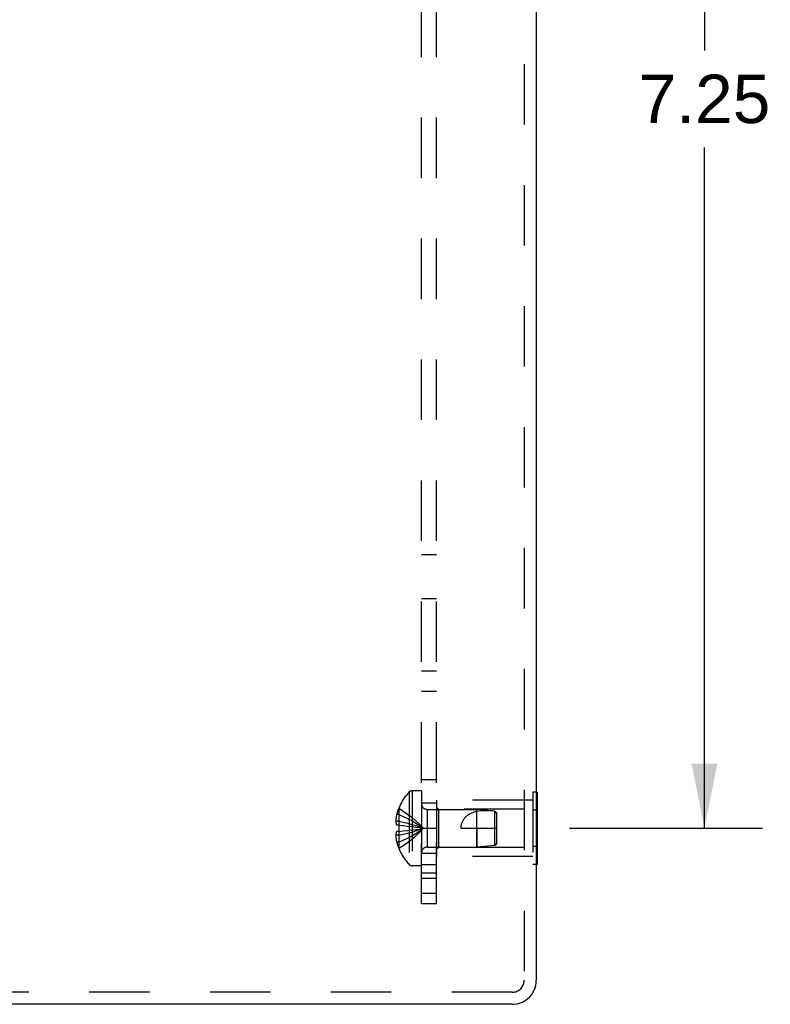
# Model space of a CAD drawing. Header units: inches. Extents: x 0 to 54.6, y 0 to 35.4.
# Tile 18 of 19: x 30.6 to 34.4, y 15 to 19.9. Entities that reach past the tile are written whole.
import ezdxf

# ---------------------------------------------------------------- set-up
doc = ezdxf.new("R2010")
doc.units = ezdxf.units.IN
doc.header["$LTSCALE"] = 3.005357
doc.header["$MEASUREMENT"] = 0
doc.linetypes.add('HIDDEN', pattern=[0.2, 0.1, -0.1])
doc.layers.get('0').update_dxf_attribs({"linetype": 'CONTINUOUS'})
for name, color, linetype in [('DEFAULT_2', 8, 'HIDDEN'), ('DIMENSIONS', 7, 'CONTINUOUS'), ('SUBPANEL', 7, 'CONTINUOUS')]:
    doc.layers.add(name, color=color, linetype=linetype)
doc.styles.get("Standard").update_dxf_attribs({"font": 'arial.ttf'})
doc.dimstyles.new('DIMSTYLE_1', dxfattribs={"dimtxt": 0.241071, "dimasz": 0.321429, "dimexe": 0.09, "dimexo": 0.07, "dimgap": 0.0375, "dimtad": 0, "dimtih": 1, "dimtoh": 1, "dimzin": 4, "dimdsep": 46, "dimtxsty": 'Standard', "dimblk": '_FILLED', "dimblk1": '_FILLED', "dimblk2": '_FILLED', "dimcen": 0.09, "dimadec": 3, "dimazin": 1, "dimtfac": 1, "dimtdec": 3, "dimtofl": 0, "dimtmove": 0, "dimatfit": 3, "dimldrblk": '_FILLED', "dimfxl": 0, "dimtolj": 1, "dimtzin": 4, "dimarcsym": 0})

# ---------------------------------------------------------------- blocks, each defined once
blk = doc.blocks.new('_FILLED')
at = {"color": 0, "linetype": 'ByBlock'}
blk.add_solid([(0, 0), (-1, 0.2), (-1, -0.2)], dxfattribs=at)
blk = doc.blocks.new('*D12')
at = {"layer": 'DIMENSIONS', "color": 2, "linetype": 'Continuous'}
for p, q in [((33.3752, 23.1272), (34.3359, 23.1272)), ((34.0467, 23.1272), (34.0467, 19.7433)), ((34.0467, 15.8772), (34.0467, 19.2612)), ((33.3752, 15.8772), (34.3359, 15.8772))]:
    blk.add_line(p, q, dxfattribs=at)
at = {"layer": 'DIMENSIONS', "color": 2, "linetype": 'Continuous', "xscale": 0.3214285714, "yscale": 0.3214285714, "zscale": 0.3214285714}
for p, rotation in [((34.0467, 23.1272), 90), ((34.0467, 15.8772), 270)]:
    blk.add_blockref('_FILLED', p, dxfattribs=dict(at, rotation=rotation))
at = {"layer": 'DIMENSIONS', "color": 2, "linetype": 'Continuous', "insert": (34.0467, 19.6228), "char_height": 0.24107, "width": 0.655105, "attachment_point": 2, "line_spacing_factor": 0.9}
blk.add_mtext('7.25', dxfattribs=at)

msp = doc.modelspace()

# ---------------------------------------------------------------- linework, layer by layer
at = {"color": 3, "linetype": 'Continuous'}
for p, q in [((33.2102, 23.8822), (33.2102, 15.1222)), ((33.0902, 15.0022), (28.2171, 15.0022))]:
    msp.add_line(p, q, dxfattribs=at)
at = {"color": 7, "linetype": 'Continuous'}
for p, q in [((33.2142, 16.0574), (33.2102, 16.0574)), ((33.2142, 16.0574), (33.2142, 15.6971)), ((33.2142, 15.9673), (33.2102, 15.9673)), ((33.2142, 15.7872), (33.2102, 15.7872)), ((33.2142, 15.6971), (33.2102, 15.6971))]:
    msp.add_line(p, q, dxfattribs=at)
msp.add_arc((33.0902, 15.1222), 0.12, 310.4027, 360, dxfattribs=at)
at = {"color": 3, "linetype": 'Continuous'}
msp.add_arc((33.0902, 15.1222), 0.12, 270, 310.4027, dxfattribs=at)
at = {"layer": 'DEFAULT_2', "color": 8, "linetype": 'HIDDEN'}
for p, q in [((33.1502, 23.8822), (33.1502, 15.1222)), ((32.5781, 16.0575), (32.5781, 15.697)), ((32.6392, 16.0637), (32.5926, 16.0637)), ((32.5926, 16.0637), (32.5926, 15.6907)), ((32.6392, 16.0637), (32.6392, 15.6907)), ((33.2102, 16.0574), (33.1932, 16.0574)), ((33.1932, 16.0574), (33.1932, 15.6971)), ((33.1932, 16.0172), (32.7142, 16.0172)), ((32.7142, 16.0172), (32.7142, 15.7372)), ((32.5262, 15.9765), (32.5258, 15.9767)), ((32.5262, 15.9765), (32.5258, 15.9755)), ((32.5258, 15.9755), (32.5258, 15.8927)), ((32.6674, 15.9712), (32.9142, 15.9712)), ((32.6674, 15.9712), (32.6674, 15.7832)), ((32.7242, 15.9722), (32.7142, 15.9822)), ((33.1517, 15.9722), (32.7242, 15.9722)), ((32.7242, 15.9722), (32.7242, 15.7822)), ((33.0042, 15.9622), (32.9142, 15.9712)), ((32.9142, 15.7832), (32.9142, 15.9712)), ((33.0042, 15.9622), (33.0094, 15.9565)), ((33.0142, 15.9512), (33.0042, 15.9622)), ((33.0042, 15.7922), (33.0042, 15.9622)), ((33.0094, 15.9565), (33.0142, 15.9512)), ((33.1517, 15.7822), (33.1517, 15.9722)), ((33.2102, 15.9673), (33.1932, 15.9673)), ((32.5258, 15.9121), (32.5109, 15.9121)), ((32.5258, 15.9457), (32.5158, 15.9457)), ((33.0142, 15.8032), (33.0142, 15.9512)), ((32.5258, 15.8927), (32.5158, 15.8927)), ((32.5258, 15.8617), (32.5158, 15.8617)), ((32.5262, 15.8927), (32.5258, 15.8927)), ((32.5258, 15.8927), (32.5483, 15.8906)), ((32.5258, 15.8617), (32.5483, 15.8639)), ((32.5262, 15.8618), (32.5258, 15.8617)), ((32.5258, 15.8617), (32.5258, 15.7789)), ((32.548, 15.8639), (32.5698, 15.8662)), ((32.5695, 15.8662), (32.5907, 15.8687)), ((32.5905, 15.8687), (32.611, 15.8714)), ((32.8342, 15.8772), (33.0142, 15.8772)), ((32.9142, 15.8772), (32.9142, 15.7832)), ((32.5258, 15.8423), (32.5109, 15.8423)), ((32.5258, 15.8087), (32.5158, 15.8087)), ((32.5258, 15.7789), (32.5262, 15.778)), ((32.5262, 15.778), (32.5258, 15.7777)), ((32.6674, 15.7832), (32.9142, 15.7832)), ((32.7242, 15.7822), (32.7142, 15.7722)), ((33.1517, 15.7822), (32.7242, 15.7822)), ((33.0042, 15.7922), (32.9142, 15.7832)), ((33.0142, 15.8032), (33.0042, 15.7922)), ((33.2102, 15.7872), (33.1932, 15.7872)), ((33.1932, 15.7372), (32.7142, 15.7372)), ((32.6392, 15.6907), (32.5926, 15.6907)), ((33.2102, 15.6971), (33.1932, 15.6971)), ((33.0902, 15.0622), (28.2171, 15.0622))]:
    msp.add_line(p, q, dxfattribs=at)
for points in [[(32.5262, 15.9765), (32.5483, 15.9628), (32.5698, 15.948), (32.5907, 15.932), (32.611, 15.9149), (32.6307, 15.8966), (32.6498, 15.8772)], [(32.9142, 15.9613), (32.9068, 15.9592), (32.8999, 15.9569), (32.8935, 15.9544), (32.8875, 15.9518), (32.8819, 15.949), (32.8767, 15.9461), (32.872, 15.9431), (32.8676, 15.9401), (32.8637, 15.937), (32.8601, 15.9339), (32.8568, 15.9307), (32.8539, 15.9276), (32.8512, 15.9244), (32.8487, 15.9212), (32.8465, 15.918), (32.8445, 15.9148), (32.8426, 15.9114), (32.841, 15.908), (32.8394, 15.9045), (32.8381, 15.9008), (32.8369, 15.8971), (32.8359, 15.8932), (32.8352, 15.8893), (32.8346, 15.8853), (32.8343, 15.8813), (32.8342, 15.8772)], [(33.0042, 15.9622), (32.9927, 15.9631), (32.9811, 15.9638), (32.9693, 15.9642), (32.9577, 15.9644), (32.9462, 15.9642), (32.935, 15.9636), (32.9244, 15.9627), (32.9142, 15.9613)], [(32.5158, 15.9457), (32.5148, 15.9413), (32.5139, 15.9369), (32.5131, 15.9326), (32.5125, 15.9284), (32.5119, 15.9243), (32.5115, 15.9202), (32.5111, 15.9161), (32.5109, 15.9121)], [(32.5109, 15.9121), (32.5111, 15.9097), (32.5115, 15.9073), (32.512, 15.9049), (32.5126, 15.9024), (32.5132, 15.9), (32.514, 15.8976), (32.5148, 15.8951), (32.5158, 15.8927)], [(32.5258, 15.9457), (32.548, 15.9363), (32.5695, 15.926), (32.5905, 15.915), (32.6108, 15.9032), (32.6306, 15.8906), (32.6498, 15.8772)], [(32.5258, 15.9121), (32.548, 15.9073), (32.5695, 15.9021), (32.5905, 15.8965), (32.6108, 15.8905), (32.6306, 15.884), (32.6498, 15.8772)], [(32.5158, 15.8617), (32.5148, 15.8593), (32.514, 15.8569), (32.5132, 15.8545), (32.5126, 15.852), (32.512, 15.8496), (32.5115, 15.8472), (32.5111, 15.8447), (32.5109, 15.8423)], [(32.5262, 15.8927), (32.526, 15.8875), (32.5259, 15.8824), (32.5258, 15.8772), (32.5259, 15.8721), (32.526, 15.8669), (32.5262, 15.8618)], [(32.5258, 15.8423), (32.548, 15.8471), (32.5695, 15.8524), (32.5905, 15.858), (32.6108, 15.864), (32.6306, 15.8704), (32.6498, 15.8772)], [(32.5258, 15.8087), (32.548, 15.8182), (32.5695, 15.8284), (32.5905, 15.8394), (32.6108, 15.8512), (32.6306, 15.8638), (32.6498, 15.8772)], [(32.5262, 15.778), (32.5483, 15.7917), (32.5698, 15.8065), (32.5907, 15.8225), (32.611, 15.8396), (32.6307, 15.8578), (32.6498, 15.8772)], [(32.548, 15.8906), (32.5698, 15.8882), (32.5907, 15.8858), (32.611, 15.8831), (32.6307, 15.8802), (32.6498, 15.8772)], [(32.5695, 15.8883), (32.5905, 15.8858), (32.6108, 15.8831), (32.6306, 15.8803), (32.6498, 15.8772)], [(32.6108, 15.8713), (32.6306, 15.8742), (32.6498, 15.8772)], [(32.611, 15.8714), (32.6307, 15.8742), (32.6498, 15.8772)], [(32.5109, 15.8423), (32.5111, 15.8383), (32.5115, 15.8343), (32.5119, 15.8302), (32.5125, 15.826), (32.5131, 15.8218), (32.5139, 15.8176), (32.5148, 15.8132), (32.5158, 15.8087)]]:
    msp.add_lwpolyline(points, dxfattribs=at)
for centre, radius, start, end in [((32.768, 15.8772), 0.2618, 136.4862, 157.6643), ((32.5926, 16.0437), 0.02, 90, 136.4862), ((32.768, 15.8772), 0.2614, 157.9106, 164.8059), ((32.6674, 15.9994), 0.0282, 180, 270), ((32.768, 15.8772), 0.2614, 195.1941, 202.0894), ((32.768, 15.8772), 0.2618, 202.3357, 223.5138), ((32.6674, 15.755), 0.0282, 90, 180), ((32.5926, 15.7107), 0.02, 223.5138, 270), ((33.0902, 15.1222), 0.06, 270, 360)]:
    msp.add_arc(centre, radius, start, end, dxfattribs=at)
at = {"layer": 'SUBPANEL', "color": 8, "linetype": 'HIDDEN'}
for p, q in [((32.6392, 15.5022), (32.6392, 23.5022)), ((32.7142, 15.5022), (32.7142, 23.5022)), ((32.7142, 17.2362), (32.6392, 17.2362)), ((32.7142, 17.0182), (32.6392, 17.0182)), ((32.6392, 16.66), (32.7142, 16.66)), ((32.6392, 16.5588), (32.7142, 16.5588)), ((32.6392, 16.1192), (32.7142, 16.1192)), ((32.7142, 16.0022), (32.6392, 16.0022)), ((32.6392, 15.8772), (32.7142, 15.8772)), ((32.7142, 15.7522), (32.6392, 15.7522)), ((32.7142, 15.6962), (32.6392, 15.6962)), ((32.6392, 15.6563), (32.7142, 15.6563)), ((32.7142, 15.6272), (32.6392, 15.6272)), ((32.6392, 15.5539), (32.7142, 15.5539)), ((32.7142, 15.5022), (32.6392, 15.5022))]:
    msp.add_line(p, q, dxfattribs=at)

# ---------------------------------------------------------------- dimensions: what is measured, and where the dimension line sits
at = {"layer": 'DIMENSIONS', "color": 2, "linetype": 'Continuous'}
dim = msp.add_linear_dim(base=(34.0467, 15.8772), p1=(33.3052, 23.1272), p2=(33.3052, 15.8772), angle=270, dimstyle='DIMSTYLE_1', dxfattribs=at)
dim.commit()
dim.dimension.update_dxf_attribs({"geometry": '*D12', "text_midpoint": (34.0477, 19.5009), "dimtype": 160})

doc.saveas('drawing.dxf')
